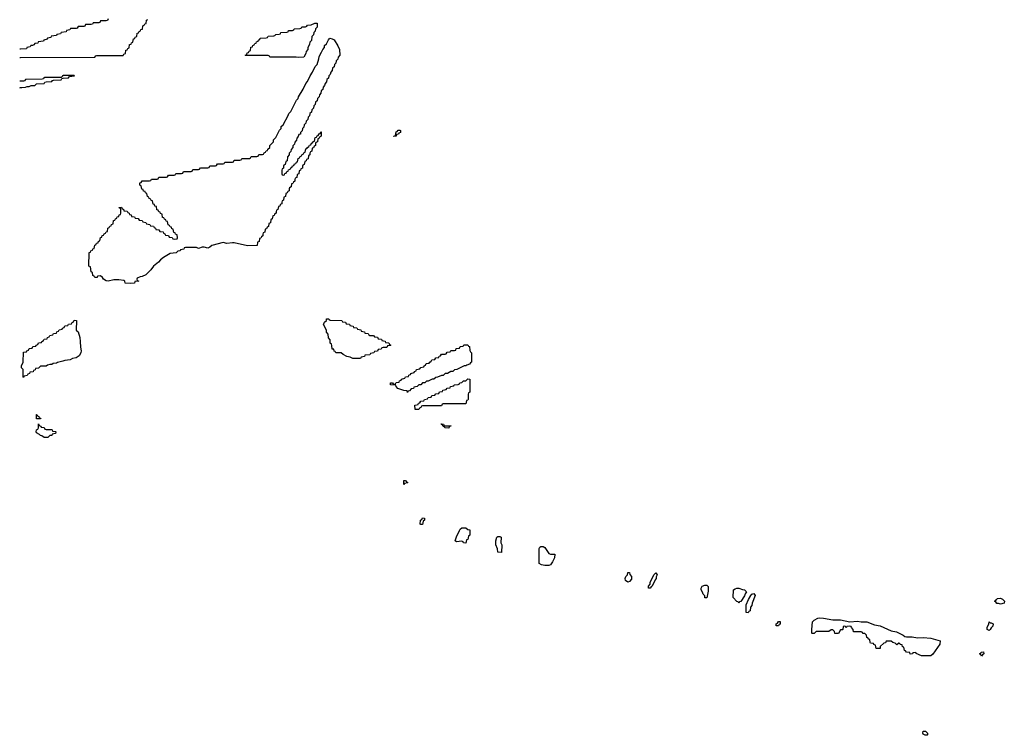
# Model space of a CAD drawing. Header units: inches. Extents: x 2550115 to 2887259, y 311850 to 494471.
# Tile 85 of 115: x 2779990 to 2790451, y 437826 to 445426. Entities that reach past the tile are written whole.
import ezdxf

# ---------------------------------------------------------------- set-up
doc = ezdxf.new("R2010")
doc.units = ezdxf.units.IN
doc.header["$MEASUREMENT"] = 0
for name, color, linetype in [('C7474', 7, 'Continuous'), ('C7483', 7, 'Continuous'), ('C7484', 7, 'Continuous'), ('C7493', 7, 'Continuous')]:
    doc.layers.add(name, color=color, linetype=linetype)

msp = doc.modelspace()

# ---------------------------------------------------------------- linework, layer by layer
at = {"layer": 'C7474', "color": 6}
for points in [[(2780000, 445113), (2779990, 445112)], [(2779990, 445026), (2780000, 445026)], [(2780000, 444774), (2779990, 444774)], [(2779990, 444702), (2780000, 444705)]]:
    msp.add_lwpolyline(points, dxfattribs=at)
at = {"layer": 'C7483', "color": 6}
msp.add_lwpolyline([(2784772, 440000), (2784771, 439950), (2784758, 439942), (2784750, 439906), (2784738, 439902), (2784730, 439868), (2784706, 439870), (2784702, 439882), (2784687, 439887), (2784630, 439882), (2784618, 439890), (2784630, 439934), (2784663, 440000)], dxfattribs=at)
for points in [[(2785110, 439766), (2785069, 439770), (2785067, 439807), (2785049, 439849), (2785049, 439890), (2785059, 439930), (2785070, 439939), (2785090, 439937), (2785105, 439930), (2785102, 439870), (2785112, 439850)], [(2785610, 439629), (2785570, 439629), (2785535, 439635), (2785508, 439650), (2785509, 439810), (2785517, 439823), (2785528, 439830), (2785550, 439831), (2785570, 439819), (2785610, 439758), (2785630, 439751), (2785674, 439750), (2785671, 439710), (2785651, 439670), (2785630, 439638)], [(2786450, 439454), (2786425, 439470), (2786424, 439490), (2786430, 439514), (2786446, 439530), (2786450, 439554), (2786470, 439554), (2786473, 439533), (2786491, 439511), (2786490, 439486), (2786470, 439458)], [(2786690, 439389), (2786669, 439390), (2786669, 439411), (2786688, 439430), (2786690, 439454), (2786730, 439534), (2786750, 439551), (2786762, 439530), (2786751, 439509), (2786751, 439490), (2786741, 439479), (2786711, 439410), (2786698, 439402)], [(2787270, 439286), (2787268, 439308), (2787250, 439326), (2787245, 439345), (2787229, 439371), (2787229, 439390), (2787236, 439404), (2787242, 439410), (2787270, 439419), (2787290, 439419), (2787305, 439405), (2787304, 439356), (2787290, 439286)], [(2787630, 439228), (2787622, 439242), (2787610, 439246), (2787569, 439289), (2787574, 439370), (2787590, 439383), (2787610, 439390), (2787630, 439390), (2787670, 439373), (2787690, 439370), (2787711, 439350), (2787696, 439330), (2787691, 439309), (2787650, 439246), (2787638, 439242)], [(2787730, 439126), (2787708, 439130), (2787708, 439210), (2787734, 439270), (2787759, 439310), (2787770, 439325), (2787790, 439331), (2787805, 439310), (2787771, 439230), (2787770, 439206), (2787753, 439187), (2787752, 439148), (2787738, 439142)], [(2788811, 439031), (2788890, 439037), (2788931, 439031), (2788990, 439030), (2789070, 438999), (2789131, 438990), (2789250, 438936), (2789306, 438926), (2789376, 438890), (2789394, 438874), (2789411, 438871), (2789470, 438873), (2789530, 438862), (2789590, 438863), (2789670, 438856), (2789770, 438830), (2789766, 438794), (2789690, 438689), (2789670, 438669), (2789570, 438670), (2789515, 438695), (2789510, 438706), (2789478, 438702), (2789474, 438690), (2789450, 438689), (2789446, 438706), (2789410, 438708), (2789402, 438722), (2789390, 438726), (2789382, 438762), (2789370, 438766), (2789366, 438786), (2789346, 438790), (2789342, 438802), (2789330, 438806), (2789310, 438788), (2789290, 438806), (2789266, 438810), (2789247, 438827), (2789194, 438826), (2789190, 438808), (2789170, 438806), (2789132, 438768), (2789131, 438749), (2789090, 438749), (2789082, 438782), (2789066, 438790), (2789062, 438802), (2789030, 438806), (2789026, 438810), (2789022, 438842), (2789010, 438846), (2789002, 438862), (2788990, 438866), (2788986, 438890), (2788970, 438906), (2788950, 438906), (2788942, 438922), (2788930, 438926), (2788850, 438926), (2788846, 438950), (2788826, 438970), (2788822, 438982), (2788810, 438986), (2788778, 438982), (2788770, 438966), (2788762, 438982), (2788750, 438986), (2788738, 438982), (2788734, 438950), (2788730, 438946), (2788710, 438946), (2788690, 438906), (2788650, 438908), (2788646, 438930), (2788630, 438946), (2788610, 438946), (2788587, 438927), (2788452, 438928), (2788430, 438908), (2788410, 438908), (2788406, 438910), (2788406, 438950), (2788414, 439030), (2788432, 439048), (2788469, 439070), (2788490, 439073), (2788530, 439070), (2788629, 439051), (2788710, 439051)], [(2788050, 438988), (2788028, 438990), (2788028, 439010), (2788042, 439018), (2788050, 439034), (2788070, 439034), (2788070, 439006), (2788058, 439002)], [(2789610, 437826), (2789590, 437838), (2789586, 437850), (2789590, 437871), (2789614, 437870), (2789634, 437850), (2789634, 437830), (2789630, 437826)]]:
    msp.add_lwpolyline(points, close=True, dxfattribs=at)
at = {"layer": 'C7484', "color": 6}
for points in [[(2780930, 445434), (2780922, 445418), (2780910, 445414), (2780850, 445414), (2780842, 445398), (2780830, 445394), (2780770, 445394), (2780762, 445378), (2780750, 445374), (2780690, 445374), (2780682, 445358), (2780670, 445354), (2780610, 445354), (2780602, 445338), (2780590, 445334), (2780530, 445332), (2780522, 445318), (2780486, 445310), (2780482, 445298), (2780430, 445292), (2780422, 445278), (2780386, 445270), (2780382, 445258), (2780326, 445250), (2780322, 445238), (2780286, 445230), (2780282, 445218), (2780246, 445210), (2780242, 445198), (2780186, 445190), (2780182, 445178), (2780150, 445172), (2780142, 445158), (2780127, 445153), (2780110, 445152), (2780102, 445138), (2780066, 445130), (2780062, 445118), (2780000, 445113)], [(2780000, 445026), (2780790, 445029), (2780798, 445042), (2780810, 445046), (2781090, 445046), (2781098, 445062), (2781113, 445067), (2781118, 445102), (2781133, 445107), (2781138, 445122), (2781153, 445127), (2781158, 445162), (2781173, 445167), (2781178, 445182), (2781193, 445187), (2781198, 445222), (2781213, 445227), (2781218, 445242), (2781233, 445247), (2781238, 445282), (2781253, 445287), (2781258, 445302), (2781273, 445307), (2781278, 445322), (2781293, 445327), (2781298, 445362), (2781313, 445367), (2781318, 445382), (2781333, 445387), (2781338, 445422), (2781353, 445427)], [(2780000, 444705), (2780012, 444708), (2780050, 444709), (2780070, 444718), (2780090, 444718), (2780112, 444728), (2780151, 444729), (2780170, 444746), (2780250, 444749), (2780258, 444762), (2780273, 444767), (2780330, 444769), (2780338, 444782), (2780350, 444786), (2780430, 444789), (2780438, 444802), (2780453, 444807), (2780510, 444809), (2780518, 444822), (2780574, 444830), (2780570, 444834), (2780453, 444833), (2780446, 444830), (2780442, 444818), (2780430, 444814), (2780253, 444813), (2780246, 444810), (2780242, 444798), (2780230, 444794), (2780050, 444792), (2780042, 444778), (2780030, 444774), (2780000, 444774)], [(2784663, 440000), (2784670, 440014), (2784686, 440030), (2784730, 440030), (2784750, 440011), (2784772, 440008), (2784772, 440000)]]:
    msp.add_lwpolyline(points, dxfattribs=at)
for points in [[(2782950, 445024), (2782929, 445029), (2782651, 445029), (2782646, 445030), (2782642, 445042), (2782630, 445046), (2782390, 445046), (2782386, 445050), (2782402, 445058), (2782407, 445073), (2782422, 445078), (2782427, 445093), (2782442, 445098), (2782447, 445133), (2782462, 445138), (2782467, 445153), (2782482, 445158), (2782487, 445173), (2782502, 445178), (2782507, 445193), (2782522, 445198), (2782526, 445210), (2782542, 445218), (2782546, 445230), (2782610, 445234), (2782622, 445238), (2782630, 445251), (2782690, 445254), (2782702, 445258), (2782710, 445271), (2782747, 445273), (2782762, 445278), (2782766, 445290), (2782827, 445293), (2782842, 445298), (2782846, 445310), (2782887, 445313), (2782902, 445318), (2782906, 445330), (2782967, 445333), (2782982, 445338), (2782986, 445350), (2783028, 445352), (2783042, 445358), (2783046, 445370), (2783088, 445372), (2783126, 445390), (2783150, 445391), (2783150, 445346), (2783132, 445328), (2783130, 445306), (2783114, 445290), (2783110, 445266), (2783093, 445247), (2783090, 445206), (2783072, 445188), (2783070, 445166), (2783051, 445129), (2783051, 445110), (2783032, 445090), (2783030, 445066), (2783010, 445029)], [(2782790, 443774), (2782802, 443778), (2782807, 443793), (2782822, 443798), (2782827, 443813), (2782842, 443818), (2782847, 443833), (2782862, 443838), (2782870, 443854), (2782882, 443858), (2782890, 443874), (2782902, 443878), (2782910, 443894), (2782922, 443898), (2782930, 443914), (2782942, 443918), (2782950, 443954), (2782962, 443958), (2782970, 443974), (2782982, 443978), (2782986, 443990), (2783002, 443998), (2783010, 444014), (2783022, 444018), (2783030, 444054), (2783042, 444058), (2783046, 444070), (2783062, 444078), (2783070, 444094), (2783082, 444098), (2783090, 444114), (2783102, 444118), (2783110, 444134), (2783122, 444138), (2783130, 444174), (2783142, 444178), (2783150, 444194), (2783162, 444198), (2783170, 444214), (2783182, 444218), (2783190, 444234), (2783194, 444234), (2783194, 444190), (2783178, 444182), (2783173, 444167), (2783158, 444162), (2783154, 444130), (2783138, 444122), (2783134, 444110), (2783134, 444090), (2783118, 444082), (2783113, 444067), (2783098, 444062), (2783094, 444030), (2783078, 444022), (2783074, 444010), (2783074, 443990), (2783058, 443982), (2783054, 443950), (2783038, 443942), (2783033, 443927), (2783018, 443922), (2783014, 443890), (2782998, 443882), (2782994, 443870), (2782994, 443850), (2782978, 443842), (2782973, 443827), (2782958, 443822), (2782954, 443790), (2782938, 443782), (2782934, 443750), (2782918, 443742), (2782914, 443730), (2782914, 443710), (2782898, 443702), (2782893, 443687), (2782878, 443682), (2782874, 443650), (2782858, 443642), (2782854, 443630), (2782854, 443610), (2782838, 443602), (2782833, 443587), (2782818, 443582), (2782814, 443550), (2782798, 443542), (2782794, 443510), (2782778, 443502), (2782774, 443490), (2782774, 443470), (2782758, 443462), (2782753, 443447), (2782738, 443442), (2782734, 443410), (2782718, 443402), (2782714, 443390), (2782714, 443370), (2782698, 443362), (2782693, 443347), (2782678, 443342), (2782674, 443310), (2782658, 443302), (2782654, 443270), (2782638, 443262), (2782634, 443230), (2782618, 443222), (2782613, 443207), (2782598, 443202), (2782594, 443170), (2782578, 443162), (2782574, 443150), (2782574, 443130), (2782558, 443122), (2782553, 443107), (2782538, 443102), (2782534, 443070), (2782518, 443062), (2782514, 443030), (2782410, 443023), (2782270, 443055), (2782250, 443057), (2782190, 443050), (2782150, 443059), (2782031, 443029), (2782010, 443009), (2781990, 443001), (2781950, 443009), (2781930, 443009), (2781890, 442998), (2781868, 443008), (2781750, 443006), (2781738, 443002), (2781734, 442990), (2781698, 442982), (2781694, 442970), (2781670, 442968), (2781652, 442950), (2781590, 442942), (2781518, 442902), (2781485, 442875), (2781465, 442850), (2781411, 442809), (2781385, 442770), (2781330, 442718), (2781290, 442698), (2781270, 442695), (2781238, 442682), (2781234, 442670), (2781238, 442658), (2781254, 442650), (2781214, 442646), (2781210, 442629), (2781170, 442625), (2781110, 442629), (2781106, 442650), (2781096, 442656), (2781045, 442665), (2780990, 442664), (2780930, 442650), (2780910, 442653), (2780882, 442670), (2780869, 442689), (2780850, 442706), (2780818, 442702), (2780814, 442690), (2780789, 442689), (2780782, 442702), (2780766, 442710), (2780762, 442742), (2780748, 442748), (2780742, 442802), (2780726, 442810), (2780727, 442953), (2780742, 442958), (2780747, 442973), (2780762, 442978), (2780767, 442993), (2780782, 442998), (2780787, 443033), (2780802, 443038), (2780807, 443053), (2780822, 443058), (2780827, 443073), (2780842, 443078), (2780847, 443113), (2780862, 443118), (2780867, 443133), (2780882, 443138), (2780887, 443153), (2780902, 443158), (2780907, 443173), (2780922, 443178), (2780927, 443213), (2780942, 443218), (2780947, 443233), (2780962, 443238), (2780967, 443253), (2780982, 443258), (2780987, 443293), (2781002, 443298), (2781007, 443313), (2781022, 443318), (2781027, 443333), (2781042, 443338), (2781047, 443353), (2781062, 443358), (2781066, 443370), (2781066, 443410), (2781062, 443422), (2781047, 443427), (2781047, 443433), (2781070, 443434), (2781078, 443418), (2781093, 443413), (2781098, 443398), (2781133, 443393), (2781138, 443378), (2781153, 443373), (2781158, 443358), (2781173, 443353), (2781178, 443338), (2781210, 443334), (2781218, 443318), (2781250, 443314), (2781258, 443298), (2781290, 443294), (2781298, 443278), (2781330, 443274), (2781338, 443258), (2781373, 443253), (2781378, 443238), (2781413, 443233), (2781418, 443218), (2781433, 443213), (2781438, 443198), (2781470, 443194), (2781478, 443178), (2781513, 443173), (2781518, 443158), (2781533, 443153), (2781538, 443138), (2781570, 443134), (2781578, 443118), (2781610, 443114), (2781618, 443098), (2781630, 443094), (2781662, 443098), (2781666, 443110), (2781662, 443142), (2781647, 443147), (2781642, 443162), (2781627, 443167), (2781622, 443202), (2781607, 443207), (2781602, 443222), (2781587, 443227), (2781582, 443242), (2781567, 443247), (2781562, 443282), (2781547, 443287), (2781542, 443302), (2781527, 443307), (2781522, 443322), (2781507, 443327), (2781502, 443362), (2781487, 443367), (2781482, 443382), (2781467, 443387), (2781462, 443402), (2781447, 443407), (2781442, 443442), (2781427, 443447), (2781422, 443462), (2781407, 443467), (2781402, 443502), (2781387, 443507), (2781382, 443522), (2781367, 443527), (2781362, 443542), (2781347, 443547), (2781342, 443582), (2781327, 443587), (2781322, 443602), (2781307, 443607), (2781302, 443622), (2781287, 443627), (2781282, 443662), (2781266, 443670), (2781267, 443693), (2781282, 443698), (2781290, 443714), (2781370, 443714), (2781382, 443718), (2781390, 443734), (2781450, 443734), (2781462, 443738), (2781470, 443754), (2781550, 443754), (2781562, 443758), (2781570, 443774), (2781630, 443774), (2781642, 443778), (2781650, 443794), (2781710, 443794), (2781722, 443798), (2781730, 443814), (2781810, 443814), (2781822, 443818), (2781830, 443834), (2781890, 443834), (2781902, 443838), (2781910, 443854), (2781990, 443854), (2782002, 443858), (2782010, 443874), (2782070, 443874), (2782082, 443878), (2782090, 443894), (2782150, 443894), (2782162, 443898), (2782170, 443914), (2782250, 443914), (2782262, 443918), (2782270, 443934), (2782330, 443934), (2782342, 443938), (2782350, 443954), (2782430, 443954), (2782442, 443958), (2782450, 443974), (2782510, 443974), (2782522, 443978), (2782530, 443994), (2782570, 443994), (2782582, 443998), (2782587, 444013), (2782602, 444018), (2782607, 444033), (2782622, 444038), (2782627, 444053), (2782646, 444070), (2782646, 444090), (2782686, 444130), (2782688, 444152), (2782710, 444174), (2782750, 444254), (2782768, 444272), (2782769, 444291), (2782788, 444310), (2782842, 444410), (2782849, 444431), (2782869, 444451), (2782930, 444572), (2782949, 444591), (2782953, 444607), (2783002, 444690), (2783029, 444750), (2783049, 444770), (2783075, 444830), (2783102, 444870), (2783129, 444930), (2783149, 444950), (2783169, 445010), (2783170, 445034), (2783198, 445082), (2783209, 445110), (2783228, 445130), (2783230, 445152), (2783249, 445171), (2783270, 445214), (2783286, 445230), (2783310, 445224), (2783330, 445213), (2783370, 445150), (2783387, 445110), (2783392, 445050), (2783374, 445030), (2783370, 445006), (2783354, 444990), (2783350, 444966), (2783334, 444950), (2783330, 444926), (2783314, 444910), (2783310, 444886), (2783294, 444870), (2783290, 444846), (2783274, 444830), (2783270, 444806), (2783254, 444790), (2783250, 444766), (2783234, 444750), (2783230, 444726), (2783214, 444710), (2783210, 444686), (2783194, 444670), (2783190, 444646), (2783174, 444630), (2783170, 444606), (2783154, 444590), (2783150, 444566), (2783134, 444550), (2783130, 444526), (2783114, 444510), (2783110, 444486), (2783094, 444470), (2783090, 444446), (2783074, 444430), (2783070, 444406), (2783054, 444390), (2783050, 444366), (2783034, 444350), (2783030, 444326), (2783014, 444310), (2783010, 444286), (2782994, 444270), (2782990, 444246), (2782973, 444227), (2782972, 444210), (2782954, 444206), (2782950, 444186), (2782933, 444167), (2782930, 444146), (2782913, 444127), (2782910, 444106), (2782893, 444087), (2782892, 444068), (2782873, 444047), (2782872, 444028), (2782854, 444010), (2782854, 443990), (2782834, 443970), (2782832, 443928), (2782818, 443922), (2782812, 443888), (2782798, 443882), (2782794, 443870), (2782794, 443850), (2782778, 443842), (2782774, 443830), (2782774, 443790), (2782778, 443778)], [(2783966, 444186), (2783966, 444190), (2783982, 444198), (2783990, 444234), (2784002, 444238), (2784010, 444254), (2784030, 444254), (2784034, 444250), (2784034, 444230), (2784018, 444222), (2784014, 444210), (2783994, 444206), (2783990, 444188)], [(2780030, 441628), (2780026, 441630), (2780026, 441710), (2780008, 441730), (2780008, 441750), (2780026, 441790), (2780030, 441894), (2780062, 441898), (2780066, 441910), (2780082, 441918), (2780090, 441934), (2780122, 441938), (2780130, 441954), (2780162, 441958), (2780166, 441970), (2780182, 441978), (2780190, 441994), (2780222, 441998), (2780226, 442010), (2780242, 442018), (2780250, 442034), (2780282, 442038), (2780286, 442050), (2780302, 442058), (2780310, 442074), (2780342, 442078), (2780350, 442094), (2780382, 442098), (2780386, 442110), (2780402, 442118), (2780410, 442134), (2780442, 442138), (2780446, 442150), (2780462, 442158), (2780470, 442174), (2780502, 442178), (2780510, 442194), (2780542, 442198), (2780546, 442210), (2780562, 442218), (2780570, 442234), (2780593, 442233), (2780591, 442130), (2780610, 442111), (2780630, 442050), (2780634, 442010), (2780636, 441950), (2780642, 441910), (2780641, 441890), (2780623, 441857), (2780590, 441834), (2780550, 441828), (2780525, 441815), (2780470, 441808), (2780450, 441798), (2780393, 441787), (2780380, 441780), (2780345, 441775), (2780330, 441766), (2780310, 441766), (2780284, 441756), (2780270, 441746), (2780210, 441746), (2780190, 441726), (2780158, 441722), (2780153, 441707), (2780138, 441702), (2780133, 441687), (2780098, 441682), (2780093, 441667), (2780078, 441662), (2780070, 441646), (2780038, 441642)], [(2783710, 442074), (2783750, 442074), (2783758, 442058), (2783790, 442054), (2783798, 442038), (2783833, 442033), (2783838, 442018), (2783873, 442013), (2783878, 441998), (2783913, 441993), (2783918, 441978), (2783934, 441970), (2783930, 441966), (2783898, 441962), (2783890, 441946), (2783850, 441946), (2783838, 441942), (2783830, 441926), (2783798, 441922), (2783790, 441906), (2783758, 441902), (2783754, 441890), (2783718, 441882), (2783710, 441868), (2783658, 441862), (2783654, 441850), (2783618, 441842), (2783610, 441828), (2783531, 441829), (2783502, 441842), (2783466, 441850), (2783426, 441870), (2783407, 441887), (2783350, 441889), (2783342, 441902), (2783330, 441906), (2783326, 441926), (2783310, 441928), (2783307, 441967), (2783302, 441982), (2783289, 441990), (2783287, 442027), (2783270, 442046), (2783267, 442087), (2783250, 442106), (2783249, 442130), (2783218, 442190), (2783230, 442214), (2783249, 442231), (2783250, 442251), (2783274, 442250), (2783278, 442238), (2783290, 442234), (2783412, 442232), (2783418, 442218), (2783453, 442213), (2783458, 442198), (2783493, 442193), (2783498, 442178), (2783533, 442173), (2783538, 442158), (2783573, 442153), (2783578, 442138), (2783613, 442133), (2783618, 442118), (2783653, 442113), (2783658, 442098), (2783693, 442093), (2783698, 442078)], [(2784110, 441468), (2784106, 441486), (2784070, 441489), (2784008, 441510), (2783988, 441530), (2783986, 441546), (2783930, 441549), (2783928, 441570), (2783951, 441571), (2783958, 441558), (2783970, 441554), (2783982, 441558), (2783990, 441572), (2784022, 441578), (2784026, 441590), (2784042, 441598), (2784046, 441610), (2784082, 441618), (2784090, 441634), (2784122, 441638), (2784126, 441650), (2784142, 441658), (2784146, 441670), (2784182, 441678), (2784186, 441690), (2784202, 441698), (2784206, 441710), (2784242, 441718), (2784250, 441734), (2784282, 441738), (2784286, 441750), (2784302, 441758), (2784310, 441774), (2784342, 441778), (2784346, 441790), (2784362, 441798), (2784370, 441814), (2784402, 441818), (2784410, 441834), (2784442, 441838), (2784447, 441853), (2784462, 441858), (2784470, 441874), (2784510, 441874), (2784522, 441878), (2784530, 441894), (2784562, 441898), (2784570, 441914), (2784610, 441914), (2784622, 441918), (2784627, 441933), (2784662, 441938), (2784670, 441954), (2784702, 441958), (2784710, 441974), (2784750, 441974), (2784758, 441958), (2784770, 441954), (2784773, 441913), (2784778, 441898), (2784791, 441890), (2784791, 441790), (2784778, 441782), (2784770, 441769), (2784741, 441759), (2784730, 441749), (2784711, 441749), (2784634, 441710), (2784611, 441709), (2784590, 441689), (2784570, 441689), (2784534, 441670), (2784510, 441668), (2784490, 441649), (2784471, 441649), (2784430, 441629), (2784410, 441628), (2784391, 441609), (2784371, 441609), (2784330, 441588), (2784313, 441587), (2784294, 441570), (2784270, 441568), (2784251, 441549), (2784232, 441548), (2784214, 441530), (2784178, 441522), (2784174, 441510), (2784150, 441506), (2784130, 441486), (2784118, 441482)], [(2784230, 441286), (2784190, 441288), (2784189, 441331), (2784190, 441334), (2784222, 441338), (2784227, 441353), (2784242, 441358), (2784250, 441374), (2784282, 441378), (2784290, 441394), (2784322, 441398), (2784330, 441414), (2784362, 441418), (2784370, 441434), (2784402, 441438), (2784410, 441454), (2784442, 441458), (2784450, 441474), (2784482, 441478), (2784486, 441490), (2784522, 441498), (2784530, 441512), (2784562, 441518), (2784566, 441530), (2784602, 441538), (2784606, 441550), (2784647, 441553), (2784662, 441558), (2784666, 441570), (2784688, 441572), (2784706, 441590), (2784730, 441592), (2784750, 441611), (2784772, 441610), (2784774, 441470), (2784758, 441462), (2784754, 441450), (2784753, 441393), (2784750, 441386), (2784738, 441382), (2784730, 441346), (2784490, 441346), (2784478, 441342), (2784470, 441326), (2784270, 441326), (2784258, 441322), (2784253, 441307), (2784238, 441302)], [(2780170, 441186), (2780167, 441233), (2780173, 441233), (2780178, 441218), (2780193, 441213), (2780198, 441198), (2780213, 441193), (2780210, 441186)], [(2780290, 440989), (2780249, 440989), (2780225, 441005), (2780210, 441009), (2780201, 441021), (2780170, 441038), (2780165, 441050), (2780169, 441070), (2780182, 441078), (2780189, 441090), (2780190, 441134), (2780198, 441118), (2780214, 441110), (2780218, 441098), (2780250, 441094), (2780258, 441078), (2780270, 441074), (2780327, 441073), (2780334, 441070), (2780338, 441058), (2780370, 441054), (2780374, 441050), (2780372, 441030), (2780334, 441026), (2780332, 441010), (2780311, 441009)], [(2784510, 441114), (2784570, 441114), (2784574, 441110), (2784554, 441106), (2784550, 441089), (2784506, 441090), (2784502, 441102), (2784490, 441106), (2784482, 441122), (2784470, 441126), (2784467, 441133), (2784492, 441132), (2784498, 441118)], [(2784070, 440489), (2784070, 440532), (2784090, 440534), (2784098, 440518), (2784114, 440510), (2784110, 440506), (2784078, 440502)], [(2784250, 440066), (2784246, 440070), (2784248, 440110), (2784262, 440118), (2784270, 440134), (2784290, 440132), (2784292, 440110), (2784278, 440102), (2784270, 440066)]]:
    msp.add_lwpolyline(points, close=True, dxfattribs=at)
at = {"layer": 'C7493', "color": 6}
for points in [[(2790410, 439218), (2790390, 439226), (2790370, 439226), (2790362, 439242), (2790348, 439250), (2790362, 439258), (2790366, 439270), (2790380, 439280), (2790410, 439282), (2790430, 439271), (2790451, 439251), (2790450, 439229)], [(2790302, 439022), (2790310, 439022), (2790331, 439010), (2790330, 438986), (2790311, 438969), (2790302, 438950), (2790290, 438938), (2790268, 438950), (2790269, 438970), (2790288, 439010), (2790290, 439032)], [(2790210, 438666), (2790202, 438682), (2790190, 438686), (2790190, 438694), (2790202, 438698), (2790206, 438710), (2790230, 438711), (2790234, 438690), (2790218, 438682)]]:
    msp.add_lwpolyline(points, close=True, dxfattribs=at)

doc.saveas('drawing.dxf')
